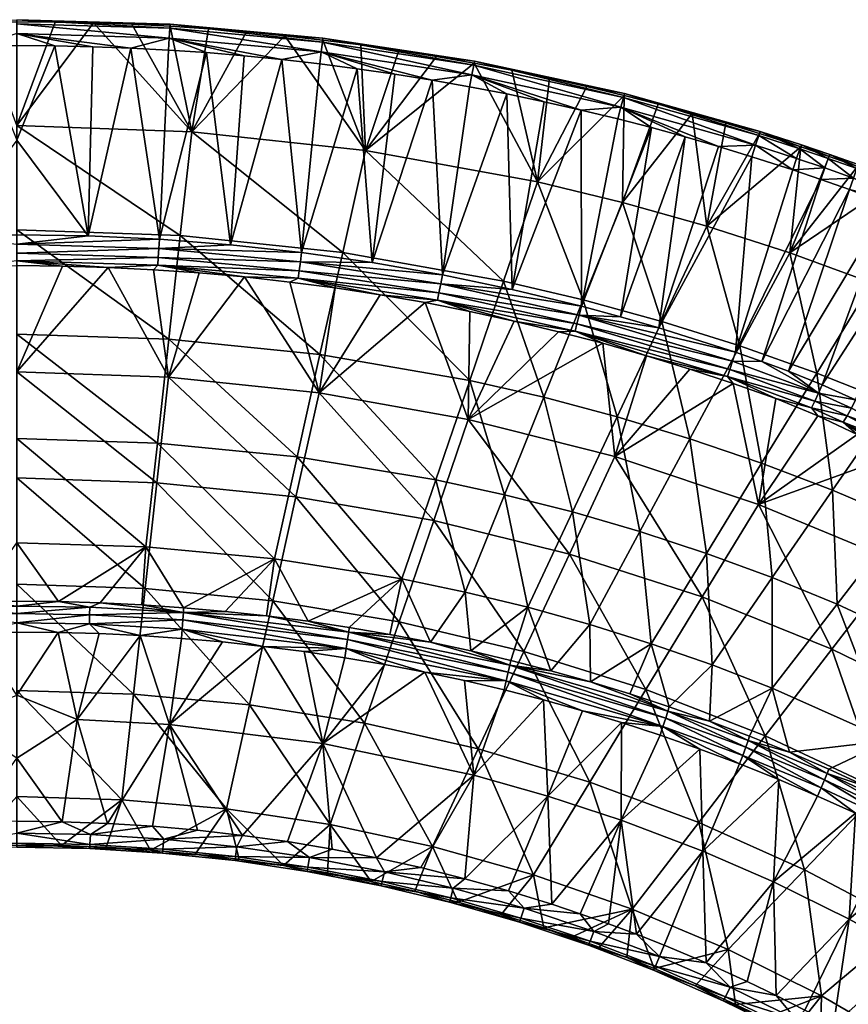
# Model space of a CAD drawing. Header units: millimetres. Extents: x -302 to 302, y -280 to 385.
# Tile 42 of 43: x 0 to 141, y 217 to 385. Entities that reach past the tile are written whole.
import ezdxf

# ---------------------------------------------------------------- set-up
doc = ezdxf.new("R2010")
doc.units = ezdxf.units.MM
doc.header["$MEASUREMENT"] = 0
doc.layers.add('podnoz drevo', color=7, linetype='Continuous', true_color=0xeecfa1)
doc.layers.add('Výchozí', color=7, linetype='Continuous', true_color=0x000000)

msp = doc.modelspace()

# ---------------------------------------------------------------- meshes
at = {"layer": 'podnoz drevo'}
mesh = msp.add_polyface(dxfattribs=at)
corners = [(280.25, 256.2, 49.39), (269.17, 245.13, 49.39), (258.09, 234.05, 49.39), (141.54, 117.5, 155.03), (24.98, 0.94, 260.66), (24.98, 0.94, 357.51), (280.23, 257.17, 49.39), (257.17, 280.23, 49.39), (268.7, 268.7, 49.39), (278.67, 258.73, 51), (277.01, 260.39, 52.39), (275.04, 262.36, 53.67), (272.99, 264.42, 54.61), (270.86, 266.54, 55.19), (268.7, 268.7, 55.39), (266.54, 270.86, 55.19), (264.42, 272.99, 54.61), (262.36, 275.04, 53.67), (260.39, 277.01, 52.39), (258.73, 278.67, 51), (258.09, 234.05, 49.39), (234.05, 258.09, 49.39), (246.07, 246.07, 49.39), (280.25, 256.2, 49.39), (280.24, 256.69, 49.39), (280.23, 257.17, 49.39), (257.17, 280.23, 49.39), (256.69, 280.24, 49.39), (256.2, 280.25, 49.39), (269.17, 245.13, 49.39), (268.7, 268.7, 49.39), (245.13, 269.17, 49.39), (256.2, 280.25, 49.39), (245.13, 269.17, 49.39), (234.05, 258.09, 49.39), (0.94, 24.98, 357.51), (117.5, 141.54, 155.03), (0.94, 24.98, 260.66), (0.94, 24.98, 357.51), (280.25, 256.2, 49.39), (280.24, 256.69, 49.39), (280.23, 257.17, 49.39), (257.17, 280.23, 49.39), (256.69, 280.24, 49.39), (256.2, 280.25, 49.39), (278.67, 258.73, 51), (277.01, 260.39, 52.39), (275.04, 262.36, 53.67), (272.99, 264.42, 54.61), (270.86, 266.54, 55.19), (268.7, 268.7, 55.39), (266.54, 270.86, 55.19), (264.42, 272.99, 54.61), (262.36, 275.04, 53.67), (260.39, 277.01, 52.39), (258.73, 278.67, 51), (24.98, 0.94, 357.51), (5.57, 24.37, 357.77), (9.99, 22.92, 358.08), (14.08, 20.66, 358.31), (17.68, 17.68, 358.39), (20.66, 14.08, 358.31), (22.92, 9.99, 358.08), (24.37, 5.57, 357.77), (132.48, 150.96, 204.92), (139.71, 146.04, 206.84), (143.03, 143.03, 207.09), (146.04, 139.71, 206.84), (148.71, 136.18, 206.12), (150.96, 132.48, 204.92), (258.09, 234.05, 49.39), (234.05, 258.09, 49.39), (246.07, 246.07, 49.39), (24.98, 0.94, 260.66), (141.54, 117.5, 155.03), (117.5, 141.54, 155.03), (0.94, 24.98, 260.66), (55.26, 69.4, 215.92), (69.4, 55.26, 215.92), (46.34, 32.19, 236.83), (23.27, 9.13, 257.73), (5.05, 24.48, 259.03), (9.13, 23.27, 257.73), (24.48, 5.05, 259.03), (32.19, 46.34, 236.83), (23.27, 9.13, 257.73), (55.26, 69.4, 215.92), (69.4, 55.26, 215.92), (46.34, 32.19, 236.83), (32.19, 46.34, 236.83), (9.13, 23.27, 257.73), (11.45, 22.23, 257.15), (13.66, 20.94, 256.73), (15.74, 19.42, 256.48), (17.68, 17.68, 256.39), (19.42, 15.74, 256.48), (20.94, 13.66, 256.73), (22.23, 11.45, 257.15)]
mesh.append_faces([[corners[k] for k in face] for face in [(4, 3, 5, 5), (0, 5, 3, 3), (3, 2, 1, 1), (3, 1, 0, 0), (9, 6, 8, 8), (10, 9, 8, 8), (19, 8, 7, 7), (8, 19, 18, 18), (18, 10, 8, 8), (18, 17, 10, 10), (12, 11, 16, 16), (13, 12, 15, 15), (16, 11, 17, 17), (12, 16, 15, 15), (13, 15, 14, 14), (10, 17, 11, 11), (22, 29, 20, 20), (29, 22, 30, 30), (21, 31, 22, 22), (22, 31, 30, 30), (30, 23, 29, 29), (30, 25, 24, 24), (31, 28, 30, 30), (28, 27, 30, 30), (26, 30, 27, 27), (24, 23, 30, 30), (37, 35, 36, 36), (32, 36, 35, 35), (36, 33, 34, 34), (36, 32, 33, 33), (64, 38, 57, 57), (65, 64, 58, 58), (57, 58, 64, 64), (44, 38, 64, 64), (65, 59, 60, 60), (53, 64, 65, 65), (51, 65, 66, 66), (66, 65, 60, 60), (58, 59, 65, 65), (66, 50, 51, 51), (44, 64, 43, 43), (64, 55, 42, 42), (42, 43, 64, 64), (65, 51, 52, 52), (54, 55, 64, 64), (65, 52, 53, 53), (54, 64, 53, 53), (66, 60, 67, 67), (61, 67, 60, 60), (48, 67, 68, 68), (61, 68, 67, 67), (68, 61, 62, 62), (49, 66, 67, 67), (69, 63, 56, 56), (68, 62, 69, 69), (63, 69, 62, 62), (69, 56, 39, 39), (46, 68, 69, 69), (67, 48, 49, 49), (46, 47, 68, 68), (47, 48, 68, 68), (69, 40, 41, 41), (69, 45, 46, 46), (69, 41, 45, 45), (39, 40, 69, 69), (50, 66, 49, 49), (83, 80, 79, 79), (81, 76, 77, 77), (81, 84, 82, 82), (84, 81, 77, 77), (78, 73, 83, 83), (78, 83, 79, 79), (72, 74, 78, 78), (78, 74, 73, 73), (70, 74, 72, 72), (76, 75, 77, 77), (72, 77, 75, 75), (75, 71, 72, 72), (72, 78, 77, 77), (88, 85, 97, 97), (88, 97, 96, 96), (89, 92, 91, 91), (89, 91, 90, 90), (88, 95, 94, 94), (96, 95, 88, 88), (88, 89, 86, 87), (89, 94, 93, 93), (88, 94, 89, 89), (92, 89, 93, 93)]])
at = {"layer": 'Výchozí'}
mesh = msp.add_polyface(dxfattribs=at)
corners = [(27.76, 348.03, 685.39), (0, 348.99, 685.36), (0, 366.72, 729.74), (29.7, 365.66, 729.77), (55.37, 345.13, 685.46), (19.53, 383.91, 773.88), (13.02, 384.15, 773.87), (6.51, 384.29, 773.86), (0, 384.34, 773.86), (39.02, 382.6, 773.93), (32.53, 383.13, 773.91), (26.03, 383.57, 773.89), (-6.51, 384.29, 773.86), (24.23, 347.41, 784.55), (36.31, 346.47, 784.55), (32.2, 379.09, 780.73), (0, 364.23, 782.61), (0, 348.16, 784.54), (12.12, 347.98, 784.54), (19.33, 379.86, 780.7), (6.45, 380.25, 780.68), (38.63, 378.56, 780.76), (12.89, 380.1, 780.69), (25.77, 379.53, 780.71), (0, 380.29, 780.67), (-12.12, 347.98, 784.54), (-6.45, 380.25, 780.68), (26, 383.23, 778.3), (26.05, 383.92, 776.01), (0, 384.69, 775.97), (0, 384, 778.26), (25.9, 381.55, 780.01), (26, 383.23, 778.3), (0, 384, 778.26), (0, 382.32, 779.97), (51.91, 380.89, 778.41), (51.69, 379.22, 780.11), (0, 382.32, 779.97), (25.9, 381.55, 780.01), (45.04, 377.93, 780.78), (0, 346.58, 784.48), (24.13, 345.83, 784.48), (0, 345.01, 783.88), (48.36, 345.14, 784.56)]
mesh.append_faces([[corners[k] for k in face] for face in [(0, 1, 2, 2), (0, 2, 3, 3), (4, 0, 3, 3), (5, 3, 6, 6), (7, 2, 8, 8), (2, 7, 6, 6), (9, 3, 10, 10), (10, 3, 11, 11), (11, 3, 5, 5), (2, 6, 3, 3), (8, 2, 12, 12), (13, 14, 15, 15), (16, 17, 18, 18), (19, 18, 13, 13), (16, 18, 20, 20), (15, 14, 21, 21), (20, 18, 22, 22), (15, 23, 13, 13), (23, 19, 13, 13), (19, 22, 18, 18), (20, 24, 16, 16), (16, 25, 17, 17), (26, 16, 24, 24), (27, 28, 29, 29), (27, 29, 30, 30), (31, 32, 33, 33), (31, 33, 34, 34), (35, 28, 27, 27), (36, 32, 31, 31), (29, 7, 8, 8), (28, 5, 6, 6), (29, 6, 7, 7), (28, 10, 11, 11), (28, 9, 10, 10), (28, 11, 5, 5), (28, 6, 29, 29), (37, 22, 19, 19), (37, 19, 38, 38), (37, 24, 20, 20), (19, 23, 38, 38), (22, 37, 20, 20), (38, 21, 39, 39), (23, 15, 38, 38), (38, 15, 21, 21), (29, 8, 12, 12), (26, 24, 37, 37), (17, 25, 40, 40), (41, 40, 42, 42), (17, 40, 18, 18), (40, 41, 13, 13), (40, 13, 18, 18), (41, 43, 14, 14), (41, 14, 13, 13)]])
mesh = msp.add_polyface(dxfattribs=at)
corners = [(55.37, 345.13, 685.46), (29.7, 365.66, 729.77), (59.24, 362.47, 729.85), (82.71, 340.26, 685.59), (88.47, 357.12, 729.99), (77.72, 377.31, 774.15), (71.31, 378.44, 774.11), (64.88, 379.47, 774.06), (58.43, 380.4, 774.03), (90.49, 374.76, 774.25), (84.12, 376.09, 774.2), (51.97, 381.23, 773.99), (45.5, 381.96, 773.96), (39.02, 382.6, 773.93), (72.3, 341.35, 784.58), (84.17, 338.88, 784.59), (83.26, 372.08, 781.02), (48.36, 345.14, 784.56), (60.36, 343.44, 784.57), (57.84, 376.37, 780.85), (70.58, 374.42, 780.93), (45.04, 377.93, 780.78), (36.31, 346.47, 784.55), (51.45, 377.2, 780.81), (38.63, 378.56, 780.76), (64.22, 375.45, 780.89), (89.57, 370.76, 781.07), (76.93, 373.3, 780.97), (95.86, 369.34, 781.13), (51.91, 380.89, 778.41), (52, 381.58, 776.11), (26.05, 383.92, 776.01), (51.69, 379.22, 780.11), (51.91, 380.89, 778.41), (26, 383.23, 778.3), (77.62, 376.97, 778.57), (77.77, 377.66, 776.28), (77.3, 375.31, 780.28), (77.62, 376.97, 778.57), (103.06, 371.46, 778.79), (102.63, 369.81, 780.5), (103.25, 372.15, 776.49), (25.9, 381.55, 780.01), (51.69, 379.22, 780.11), (77.3, 375.31, 780.28)]
mesh.append_faces([[corners[k] for k in face] for face in [(0, 1, 2, 2), (3, 0, 2, 2), (3, 2, 4, 4), (5, 2, 6, 6), (7, 2, 8, 8), (2, 7, 6, 6), (9, 4, 10, 10), (10, 4, 5, 5), (11, 2, 12, 12), (1, 13, 12, 12), (2, 11, 8, 8), (2, 1, 12, 12), (2, 5, 4, 4), (14, 15, 16, 16), (17, 18, 19, 19), (18, 14, 20, 20), (21, 22, 17, 17), (23, 17, 19, 19), (21, 17, 23, 23), (24, 22, 21, 21), (25, 18, 20, 20), (16, 15, 26, 26), (27, 14, 16, 16), (20, 14, 27, 27), (28, 26, 15, 15), (19, 18, 25, 25), (29, 30, 31, 31), (32, 33, 34, 34), (35, 36, 30, 30), (35, 30, 29, 29), (37, 38, 33, 33), (37, 33, 32, 32), (39, 36, 35, 35), (40, 38, 37, 37), (30, 12, 13, 13), (30, 11, 12, 12), (30, 7, 8, 8), (36, 5, 6, 6), (36, 6, 7, 7), (36, 9, 10, 10), (36, 10, 5, 5), (30, 8, 11, 11), (36, 7, 30, 30), (41, 9, 36, 36), (31, 30, 13, 13), (42, 21, 43, 43), (43, 25, 20, 20), (43, 20, 44, 44), (43, 21, 23, 23), (43, 19, 25, 25), (44, 20, 27, 27), (44, 27, 16, 16), (19, 43, 23, 23), (26, 44, 16, 16)]])
mesh = msp.add_polyface(dxfattribs=at)
corners = [(96.22, 337.09, 685.67), (82.71, 340.26, 685.59), (88.47, 357.12, 729.99), (102.91, 353.63, 730.08), (109.61, 333.43, 685.77), (117.21, 349.62, 730.19), (122.85, 329.29, 685.88), (131.34, 345.06, 730.31), (103.18, 371.81, 774.36), (96.85, 373.33, 774.3), (90.49, 374.76, 774.25), (108.97, 370.32, 774.41), (126.2, 365.35, 774.59), (133.22, 363.1, 774.66), (114.74, 368.75, 774.47), (120.48, 367.09, 774.53), (126.58, 326.63, 784.65), (136.62, 357.55, 781.55), (122.11, 328.19, 784.64), (102.54, 334.24, 784.62), (109.1, 332.34, 784.62), (113.56, 364.78, 781.3), (124.9, 361.41, 781.41), (95.94, 336.02, 784.61), (107.85, 366.35, 781.24), (95.86, 369.34, 781.13), (84.17, 338.88, 784.59), (119.24, 363.14, 781.35), (131.84, 359.17, 781.49), (102.13, 367.83, 781.18), (103.06, 371.46, 778.79), (103.25, 372.15, 776.49), (77.77, 377.66, 776.28), (102.63, 369.81, 780.5), (103.06, 371.46, 778.79), (77.62, 376.97, 778.57), (126.05, 365.01, 779.04), (126.28, 365.69, 776.72), (125.52, 363.37, 780.74), (126.05, 365.01, 779.04), (133.06, 362.76, 779.12), (132.5, 361.13, 780.82), (77.3, 375.31, 780.28), (89.57, 370.76, 781.07), (102.63, 369.81, 780.5), (125.52, 363.37, 780.74), (72.01, 339.8, 784.51), (95.55, 334.5, 784.52)]
mesh.append_faces([[corners[k] for k in face] for face in [(0, 1, 2, 2), (0, 2, 3, 3), (4, 0, 3, 3), (4, 3, 5, 5), (6, 4, 5, 5), (6, 5, 7, 7), (8, 2, 9, 9), (10, 9, 2, 2), (8, 11, 3, 3), (12, 13, 5, 5), (5, 14, 15, 15), (15, 12, 5, 5), (3, 11, 14, 14), (3, 2, 8, 8), (7, 5, 13, 13), (3, 14, 5, 5), (16, 17, 18, 18), (19, 20, 21, 21), (20, 18, 22, 22), (23, 19, 24, 24), (25, 26, 23, 23), (27, 20, 22, 22), (28, 22, 18, 18), (20, 27, 21, 21), (17, 28, 18, 18), (25, 23, 29, 29), (24, 19, 21, 21), (29, 23, 24, 24), (30, 31, 32, 32), (33, 34, 35, 35), (36, 37, 31, 31), (36, 31, 30, 30), (38, 39, 34, 34), (38, 34, 33, 33), (40, 37, 36, 36), (41, 39, 38, 38), (31, 8, 9, 9), (31, 11, 8, 8), (31, 9, 10, 10), (31, 14, 11, 11), (37, 15, 14, 14), (37, 14, 31, 31), (37, 12, 15, 15), (42, 43, 25, 25), (42, 25, 44, 44), (22, 28, 45, 45), (44, 21, 27, 27), (44, 27, 45, 45), (44, 29, 24, 24), (44, 24, 21, 21), (29, 44, 25, 25), (45, 27, 22, 22), (46, 47, 23, 23)]])
mesh = msp.add_polyface(dxfattribs=at)
corners = [(135.92, 324.66, 686), (122.85, 329.29, 685.88), (131.34, 345.06, 730.31), (145.3, 339.99, 730.44), (138.04, 361.47, 774.72), (142.83, 359.76, 774.72), (149.31, 357.24, 774.48), (155.66, 354.48, 773.84), (133.22, 363.1, 774.66), (162.04, 351.34, 772.68), (159.05, 334.4, 730.59), (136.83, 322.66, 784.25), (142.49, 320.11, 783.53), (154.69, 350.33, 780.63), (126.58, 326.63, 784.65), (131.13, 324.96, 784.58), (141.46, 355.82, 781.55), (136.62, 357.55, 781.55), (148.11, 353.22, 781.3), (161.35, 347.05, 779.4), (133.06, 362.76, 779.12), (133.31, 363.44, 776.8), (126.28, 365.69, 776.72), (132.5, 361.13, 780.82), (133.06, 362.76, 779.12), (126.05, 365.01, 779.04), (137.88, 361.13, 779.17), (138.14, 361.8, 776.86), (137.3, 359.5, 780.88), (137.88, 361.13, 779.17), (142.75, 359.39, 779.18), (142.97, 360.08, 776.86), (142.16, 357.76, 780.88), (142.75, 359.39, 779.18), (156.01, 353.91, 778.27), (156.05, 354.68, 775.97), (155.48, 352.25, 779.97), (156.01, 353.91, 778.27), (162.67, 350.62, 777.05), (162.59, 351.47, 774.77), (162.18, 348.94, 778.73), (162.67, 350.62, 777.05), (126.2, 365.35, 774.59), (133.31, 363.44, 776.8), (138.14, 361.8, 776.86), (142.97, 360.08, 776.86), (156.05, 354.68, 775.97), (162.59, 351.47, 774.77), (131.84, 359.17, 781.49), (132.5, 361.13, 780.82), (125.52, 363.37, 780.74), (137.3, 359.5, 780.88), (142.16, 357.76, 780.88), (155.48, 352.25, 779.97), (162.18, 348.94, 778.73)]
mesh.append_faces([[corners[k] for k in face] for face in [(0, 1, 2, 2), (0, 2, 3, 3), (4, 5, 2, 2), (6, 7, 3, 3), (6, 2, 5, 5), (4, 2, 8, 8), (7, 9, 3, 3), (10, 3, 9, 9), (2, 6, 3, 3), (11, 12, 13, 13), (14, 15, 16, 16), (14, 16, 17, 17), (18, 11, 13, 13), (12, 19, 13, 13), (15, 18, 16, 16), (20, 21, 22, 22), (23, 24, 25, 25), (26, 27, 21, 21), (26, 21, 20, 20), (28, 29, 24, 24), (28, 24, 23, 23), (30, 31, 27, 27), (30, 27, 26, 26), (32, 33, 29, 29), (32, 29, 28, 28), (34, 35, 31, 31), (34, 31, 30, 30), (36, 37, 33, 33), (36, 33, 32, 32), (38, 39, 35, 35), (38, 35, 34, 34), (40, 41, 37, 37), (40, 37, 36, 36), (42, 22, 8, 8), (43, 8, 22, 22), (44, 45, 5, 5), (44, 5, 4, 4), (4, 8, 43, 43), (4, 43, 44, 44), (7, 6, 46, 46), (7, 46, 47, 47), (7, 47, 9, 9), (45, 46, 5, 5), (6, 5, 46, 46), (48, 49, 50, 50), (51, 49, 48, 48), (51, 48, 17, 17), (17, 16, 52, 52), (17, 52, 51, 51), (16, 53, 52, 52), (18, 53, 16, 16), (53, 13, 19, 19), (53, 19, 54, 54), (13, 53, 18, 18)]])
mesh = msp.add_polyface(dxfattribs=at)
corners = [(126.55, 309.34, 641.56), (122.85, 329.29, 685.88), (135.92, 324.66, 686), (148.82, 319.57, 686.13), (145.3, 339.99, 730.44), (159.05, 334.4, 730.59), (138.59, 304.74, 641.68), (128.36, 289.91, 597.22), (161.52, 314.01, 686.28), (150.45, 299.72, 641.81), (139.39, 285.42, 597.34), (160.94, 275.33, 597.61), (152.19, 314.94, 781.04), (161.35, 347.05, 779.4), (142.49, 320.11, 783.53), (136.83, 322.66, 784.25), (148.11, 353.22, 781.3), (131.13, 324.96, 784.58), (167.74, 343.49, 777.6), (138.47, 277.76, 691.86), (149.79, 292.49, 737.11), (126.04, 302.35, 736.85), (142.8, 314.25, 779.88), (136.1, 317.42, 781), (149.15, 310.74, 778.02), (154.72, 307.19, 775.6), (159.77, 303.5, 772.59), (164.34, 299.68, 769.03), (135.58, 319.86, 783.55), (120.73, 324.09, 782.86), (135.02, 318.75, 782.48), (136.22, 321.24, 784.16), (121.12, 325.27, 783.94), (141.07, 317.39, 782.83), (140.39, 316.34, 781.78), (141.81, 318.72, 783.43), (150.46, 312.38, 780.41), (149.56, 311.45, 779.4), (151.38, 313.61, 780.97), (159, 306.78, 776.48), (157.9, 305.99, 775.56), (160.09, 307.91, 776.98), (165, 302.07, 772.38), (128.98, 320.32, 781.47), (163.76, 301.39, 771.54), (161.01, 309.16, 777.01), (126.58, 326.63, 784.65)]
mesh.append_faces([[corners[k] for k in face] for face in [(0, 1, 2, 2), (3, 2, 4, 4), (3, 4, 5, 5), (6, 0, 2, 2), (6, 2, 3, 3), (7, 0, 6, 6), (8, 3, 5, 5), (9, 6, 3, 3), (9, 3, 8, 8), (10, 7, 6, 6), (10, 6, 9, 9), (11, 10, 9, 9), (12, 13, 14, 14), (15, 16, 17, 17), (18, 13, 12, 12), (19, 20, 21, 21), (21, 22, 23, 23), (24, 20, 25, 25), (26, 25, 20, 20), (20, 27, 26, 26), (21, 24, 22, 22), (20, 24, 21, 21), (28, 29, 30, 30), (31, 32, 28, 28), (33, 28, 30, 30), (33, 30, 34, 34), (35, 31, 28, 28), (35, 28, 33, 33), (36, 33, 34, 34), (36, 34, 37, 37), (38, 35, 33, 33), (38, 33, 36, 36), (39, 36, 37, 37), (39, 37, 40, 40), (41, 38, 36, 36), (41, 36, 39, 39), (42, 39, 40, 40), (30, 43, 23, 23), (23, 34, 30, 30), (22, 34, 23, 23), (25, 40, 24, 24), (26, 40, 25, 25), (24, 34, 22, 22), (34, 24, 37, 37), (44, 40, 26, 26), (40, 37, 24, 24), (35, 14, 31, 31), (45, 38, 41, 41), (14, 35, 38, 38), (38, 45, 12, 12), (17, 46, 31, 31), (31, 15, 17, 17), (15, 31, 14, 14), (12, 14, 38, 38)]])
mesh = msp.add_polyface(dxfattribs=at)
corners = [(25.81, 330.4, 641), (0, 331.26, 640.98), (0, 348.99, 685.36), (27.76, 348.03, 685.39), (23.87, 312.77, 596.62), (0, 313.54, 596.6), (21.93, 295.14, 552.24), (0, 295.81, 552.23), (51.5, 327.79, 641.07), (47.64, 310.44, 596.69), (43.77, 293.1, 552.3), (7.09, 285.84, 527.44), (28.33, 284.8, 527.57), (14.17, 285.63, 527.47), (0, 285.91, 527.43), (21.25, 285.29, 527.51), (35.39, 284.17, 527.64), (42.44, 283.4, 527.73), (-7.14, 285.84, 527.44), (0, 285.09, 526.07), (12.4, 284.88, 526.1), (23.76, 306.04, 691.12), (25.74, 323.99, 736.29), (0, 324.88, 736.26), (0, 306.84, 691.1), (21.78, 288.09, 645.95), (0, 288.79, 645.93), (47.4, 303.63, 691.18), (51.34, 321.3, 736.36), (43.47, 285.96, 646), (0, 342.92, 781.43), (7.75, 342.84, 781.43), (15.49, 342.61, 781.43), (23.23, 342.22, 781.43), (30.96, 341.68, 781.43), (38.67, 340.99, 781.44), (0, 343.73, 782.79), (-7.75, 342.84, 781.43), (47.97, 342.03, 783.89), (24.03, 344.27, 783.88), (23.96, 343, 782.8), (47.82, 340.77, 782.8), (48.17, 343.58, 784.49), (24.13, 345.83, 784.48), (23.96, 343, 782.8), (47.82, 340.77, 782.8), (0, 343.73, 782.79), (0, 345.01, 783.88), (48.36, 345.14, 784.56)]
mesh.append_faces([[corners[k] for k in face] for face in [(0, 1, 2, 2), (0, 2, 3, 3), (4, 5, 1, 1), (4, 1, 0, 0), (6, 7, 5, 5), (6, 5, 4, 4), (8, 0, 3, 3), (9, 4, 0, 0), (10, 6, 4, 4), (10, 4, 9, 9), (6, 11, 7, 7), (10, 12, 6, 6), (13, 11, 6, 6), (11, 14, 7, 7), (13, 6, 15, 15), (16, 10, 17, 17), (6, 12, 15, 15), (10, 16, 12, 12), (18, 7, 14, 14), (19, 18, 14, 14), (19, 14, 11, 11), (11, 13, 20, 20), (21, 22, 23, 23), (21, 23, 24, 24), (25, 21, 24, 24), (25, 24, 26, 26), (27, 28, 22, 22), (27, 22, 21, 21), (29, 27, 21, 21), (29, 21, 25, 25), (30, 23, 31, 31), (31, 23, 32, 32), (32, 22, 33, 33), (34, 33, 22, 22), (22, 32, 23, 23), (22, 35, 34, 34), (35, 22, 28, 28), (36, 37, 30, 30), (38, 39, 40, 40), (38, 40, 41, 41), (42, 43, 39, 39), (42, 39, 38, 38), (36, 30, 31, 31), (44, 32, 33, 33), (44, 33, 34, 34), (36, 31, 32, 32), (44, 34, 35, 35), (36, 32, 44, 44), (45, 44, 35, 35), (46, 40, 39, 39), (46, 39, 47, 47), (43, 47, 39, 39), (43, 42, 48, 48)]])
mesh = msp.add_polyface(dxfattribs=at)
corners = [(51.5, 327.79, 641.07), (27.76, 348.03, 685.39), (55.37, 345.13, 685.46), (47.64, 310.44, 596.69), (25.81, 330.4, 641), (76.94, 323.4, 641.19), (82.71, 340.26, 685.59), (71.18, 306.54, 596.79), (65.42, 289.69, 552.39), (43.77, 293.1, 552.3), (89.53, 320.55, 641.26), (82.84, 304, 596.85), (76.15, 287.46, 552.45), (86.8, 284.88, 552.51), (49.47, 282.49, 527.84), (70.27, 278.92, 528.24), (42.44, 283.4, 527.73), (70.82, 299.59, 691.29), (76.69, 316.79, 736.48), (51.34, 321.3, 736.36), (47.4, 303.63, 691.18), (64.95, 282.38, 646.1), (43.47, 285.96, 646), (93.88, 293.91, 691.43), (101.63, 310.47, 736.64), (86.13, 277.36, 646.23), (46.37, 340.13, 781.45), (54.06, 339.12, 781.45), (38.67, 340.99, 781.44), (61.72, 337.95, 781.46), (76.95, 335.13, 781.47), (69.35, 336.62, 781.47), (84.51, 333.49, 781.48), (92.05, 331.68, 781.49), (99.54, 329.72, 781.5), (71.72, 338.28, 783.9), (47.97, 342.03, 783.89), (47.82, 340.77, 782.8), (71.48, 337.04, 782.82), (72.01, 339.8, 784.51), (48.17, 343.58, 784.49), (95.17, 333.01, 783.92), (95.55, 334.5, 784.52), (47.82, 340.77, 782.8), (71.48, 337.04, 782.82), (94.86, 331.8, 782.84), (72.3, 341.35, 784.58), (60.36, 343.44, 784.57), (95.94, 336.02, 784.61), (84.17, 338.88, 784.59), (48.36, 345.14, 784.56)]
mesh.append_faces([[corners[k] for k in face] for face in [(0, 1, 2, 2), (3, 4, 0, 0), (5, 0, 2, 2), (5, 2, 6, 6), (7, 3, 0, 0), (7, 0, 5, 5), (8, 9, 3, 3), (8, 3, 7, 7), (10, 5, 6, 6), (11, 7, 5, 5), (11, 5, 10, 10), (12, 8, 7, 7), (12, 7, 11, 11), (13, 12, 11, 11), (8, 14, 9, 9), (12, 15, 8, 8), (16, 9, 14, 14), (17, 18, 19, 19), (17, 19, 20, 20), (21, 17, 20, 20), (21, 20, 22, 22), (23, 24, 18, 18), (23, 18, 17, 17), (25, 23, 17, 17), (25, 17, 21, 21), (26, 19, 27, 27), (19, 26, 28, 28), (27, 19, 29, 29), (18, 30, 31, 31), (18, 32, 30, 30), (19, 31, 29, 29), (32, 18, 33, 33), (31, 19, 18, 18), (24, 34, 18, 18), (35, 36, 37, 37), (35, 37, 38, 38), (39, 40, 36, 36), (39, 36, 35, 35), (41, 35, 38, 38), (42, 39, 35, 35), (43, 28, 26, 26), (43, 27, 29, 29), (44, 29, 31, 31), (43, 26, 27, 27), (31, 30, 44, 44), (44, 43, 29, 29), (44, 30, 32, 32), (44, 32, 45, 45), (40, 39, 46, 46), (40, 46, 47, 47), (39, 48, 49, 49), (40, 47, 50, 50), (49, 46, 39, 39)]])
mesh = msp.add_polyface(dxfattribs=at)
corners = [(89.53, 320.55, 641.26), (82.71, 340.26, 685.59), (96.22, 337.09, 685.67), (102, 317.25, 641.35), (109.61, 333.43, 685.77), (94.4, 301.06, 596.93), (82.84, 304, 596.85), (86.8, 284.88, 552.51), (114.35, 313.51, 641.45), (122.85, 329.29, 685.88), (105.85, 297.73, 597.02), (97.35, 281.96, 552.59), (126.55, 309.34, 641.56), (117.17, 294.01, 597.12), (107.8, 278.69, 552.68), (128.36, 289.91, 597.22), (118.12, 275.08, 552.77), (116.47, 286.63, 691.63), (126.04, 302.35, 736.85), (101.63, 310.47, 736.64), (93.88, 293.91, 691.43), (106.9, 270.9, 646.4), (138.47, 277.76, 691.86), (99.54, 329.72, 781.5), (106.98, 327.61, 781.51), (114.37, 325.33, 781.52), (121.73, 322.91, 781.53), (128.98, 320.32, 781.47), (136.1, 317.42, 781), (76.69, 316.79, 736.48), (92.05, 331.68, 781.49), (95.17, 333.01, 783.92), (71.48, 337.04, 782.82), (94.86, 331.8, 782.84), (95.55, 334.5, 784.52), (71.72, 338.28, 783.9), (121.12, 325.27, 783.94), (120.73, 324.09, 782.86), (121.61, 326.71, 784.55), (135.58, 319.86, 783.55), (136.22, 321.24, 784.16), (94.86, 331.8, 782.84), (84.51, 333.49, 781.48), (135.02, 318.75, 782.48), (122.11, 328.19, 784.64), (109.1, 332.34, 784.62), (102.54, 334.24, 784.62), (95.94, 336.02, 784.61), (126.58, 326.63, 784.65)]
mesh.append_faces([[corners[k] for k in face] for face in [(0, 1, 2, 2), (3, 0, 2, 2), (3, 2, 4, 4), (5, 6, 0, 0), (5, 0, 3, 3), (7, 6, 5, 5), (8, 3, 4, 4), (8, 4, 9, 9), (10, 5, 3, 3), (10, 3, 8, 8), (11, 7, 5, 5), (11, 5, 10, 10), (12, 8, 9, 9), (13, 10, 8, 8), (13, 8, 12, 12), (14, 11, 10, 10), (14, 10, 13, 13), (15, 13, 12, 12), (16, 14, 13, 13), (16, 13, 15, 15), (17, 18, 19, 19), (17, 19, 20, 20), (21, 17, 20, 20), (22, 18, 17, 17), (23, 19, 24, 24), (19, 25, 24, 24), (26, 18, 27, 27), (28, 27, 18, 18), (26, 25, 19, 19), (29, 23, 30, 30), (26, 19, 18, 18), (31, 32, 33, 33), (34, 35, 31, 31), (36, 31, 33, 33), (36, 33, 37, 37), (38, 34, 31, 31), (38, 31, 36, 36), (39, 36, 37, 37), (40, 38, 36, 36), (41, 42, 30, 30), (24, 41, 23, 23), (30, 23, 41, 41), (37, 41, 24, 24), (37, 24, 25, 25), (26, 37, 25, 25), (37, 26, 27, 27), (27, 43, 37, 37), (34, 38, 44, 44), (34, 44, 45, 45), (34, 45, 46, 46), (46, 47, 34, 34), (44, 38, 48, 48), (40, 48, 38, 38)]])
mesh = msp.add_polyface(dxfattribs=at)
corners = [(128.32, 271.13, 552.87), (118.12, 275.08, 552.77), (128.36, 289.91, 597.22), (107.8, 278.69, 552.68), (97.46, 272.19, 528.95), (97.35, 281.96, 552.59), (110.82, 267.96, 529.38), (117.69, 265.54, 529.62), (104.16, 270.15, 529.16), (90.72, 274.08, 528.75), (124.5, 262.97, 529.87), (117.1, 224.48, 529.16), (116.58, 243.44, 527.83), (128.56, 238.23, 528.19), (129.45, 255.59, 526.96), (95.74, 232.81, 528.83), (102.68, 248.72, 527.45), (100.53, 231.12, 528.9), (90.92, 234.42, 528.77), (105.28, 229.34, 528.97), (110.01, 227.47, 529.04), (122.79, 258.26, 526.71), (116.06, 260.78, 526.46), (90.23, 252.8, 527.15), (102.72, 265.28, 526.01), (109.29, 263.15, 526.22), (96.11, 267.27, 525.8), (89.46, 269.13, 525.61), (110.25, 266.04, 526.97), (123.86, 261.09, 527.47), (123.34, 259.69, 526.84), (109.78, 264.61, 526.34), (110.61, 267.21, 528.04), (124.27, 262.23, 528.54), (83.5, 273.84, 526.14), (83.78, 275.06, 527.22), (83.15, 272.36, 525.53), (131.26, 260.24, 530.14), (106.9, 270.9, 646.4), (93.88, 293.91, 691.43), (86.13, 277.36, 646.23), (97.33, 255.17, 601.17), (127.16, 263.04, 646.6), (138.47, 277.76, 691.86), (116.47, 286.63, 691.63), (115.85, 248.32, 601.35), (104.54, 233.6, 556.09), (87.76, 239.45, 555.94), (133.85, 240.28, 601.56), (120.89, 226.72, 556.27)]
mesh.append_faces([[corners[k] for k in face] for face in [(0, 1, 2, 2), (3, 4, 5, 5), (1, 6, 3, 3), (7, 1, 0, 0), (8, 4, 3, 3), (9, 5, 4, 4), (6, 8, 3, 3), (6, 1, 7, 7), (7, 0, 10, 10), (11, 12, 13, 13), (14, 13, 12, 12), (15, 16, 17, 17), (18, 16, 15, 15), (12, 19, 16, 16), (20, 19, 12, 12), (12, 21, 14, 14), (12, 22, 21, 21), (23, 24, 16, 16), (18, 23, 16, 16), (16, 24, 25, 25), (23, 26, 24, 24), (23, 27, 26, 26), (22, 16, 25, 25), (12, 16, 22, 22), (28, 29, 30, 30), (28, 30, 31, 31), (32, 33, 29, 29), (32, 29, 28, 28), (34, 28, 31, 31), (35, 32, 28, 28), (31, 30, 21, 21), (31, 21, 22, 22), (31, 22, 25, 25), (31, 24, 26, 26), (31, 25, 24, 24), (36, 31, 26, 26), (7, 10, 33, 33), (32, 7, 33, 33), (37, 33, 10, 10), (32, 6, 7, 7), (32, 8, 6, 6), (8, 32, 4, 4), (32, 35, 4, 4), (38, 39, 40, 40), (41, 38, 40, 40), (42, 43, 44, 44), (42, 44, 38, 38), (45, 42, 38, 38), (45, 38, 41, 41), (46, 45, 41, 41), (46, 41, 47, 47), (48, 42, 45, 45), (49, 48, 45, 45)]])
mesh = msp.add_polyface(dxfattribs=at)
corners = [(128.32, 271.13, 552.87), (128.36, 289.91, 597.22), (139.39, 285.42, 597.34), (148.28, 262.23, 553.11), (160.94, 275.33, 597.61), (158.03, 257.3, 553.24), (131.26, 260.24, 530.14), (167.59, 252.04, 553.37), (157.31, 248.01, 531.27), (144.47, 254.39, 530.69), (137.95, 257.37, 530.41), (150.93, 251.28, 530.97), (124.5, 262.97, 529.87), (142.49, 249.87, 527.51), (141.45, 231.9, 528.62), (128.56, 238.23, 528.19), (152.28, 225.93, 529), (155.15, 243.62, 528.08), (161.37, 240.28, 528.38), (148.85, 246.82, 527.79), (136.05, 252.78, 527.23), (129.45, 255.59, 526.96), (150.15, 249.5, 528.59), (162.77, 242.87, 529.19), (162.09, 241.59, 528.54), (149.52, 248.18, 527.94), (150.64, 250.57, 529.66), (163.3, 243.91, 530.26), (137.24, 255.54, 528.01), (136.67, 254.18, 527.38), (137.69, 256.65, 529.09), (123.86, 261.09, 527.47), (123.34, 259.69, 526.84), (124.27, 262.23, 528.54), (122.79, 258.26, 526.71), (159.78, 267.39, 692.13), (149.79, 292.49, 737.11), (138.47, 277.76, 691.86), (146.82, 253.83, 646.84), (127.16, 263.04, 646.6), (133.85, 240.28, 601.56), (165.79, 243.33, 647.12), (151.27, 231.09, 601.8), (175.06, 288.31, 756.28)]
mesh.append_faces([[corners[k] for k in face] for face in [(0, 1, 2, 2), (3, 0, 2, 2), (3, 2, 4, 4), (5, 3, 4, 4), (3, 6, 0, 0), (7, 8, 5, 5), (5, 9, 3, 3), (9, 10, 3, 3), (6, 3, 10, 10), (9, 5, 11, 11), (8, 11, 5, 5), (6, 12, 0, 0), (13, 14, 15, 15), (16, 17, 18, 18), (14, 13, 19, 19), (15, 20, 13, 13), (15, 21, 20, 20), (19, 17, 14, 14), (22, 23, 24, 24), (22, 24, 25, 25), (26, 27, 23, 23), (26, 23, 22, 22), (28, 22, 25, 25), (28, 25, 29, 29), (30, 26, 22, 22), (30, 22, 28, 28), (31, 28, 29, 29), (31, 29, 32, 32), (33, 30, 28, 28), (33, 28, 31, 31), (17, 24, 18, 18), (24, 17, 25, 25), (25, 19, 13, 13), (29, 13, 20, 20), (29, 25, 13, 13), (32, 29, 20, 20), (32, 20, 21, 21), (34, 32, 21, 21), (17, 19, 25, 25), (27, 26, 8, 8), (26, 30, 9, 9), (26, 9, 11, 11), (30, 6, 10, 10), (10, 9, 30, 30), (11, 8, 26, 26), (6, 30, 33, 33), (35, 36, 37, 37), (38, 35, 37, 37), (38, 37, 39, 39), (40, 38, 39, 39), (41, 35, 38, 38), (42, 41, 38, 38), (42, 38, 40, 40), (35, 43, 36, 36)]])
mesh = msp.add_polyface(dxfattribs=at)
corners = [(86.8, 284.88, 552.51), (77.12, 277.45, 528.4), (76.15, 287.46, 552.45), (97.35, 281.96, 552.59), (90.72, 274.08, 528.75), (70.27, 278.92, 528.24), (63.39, 280.25, 528.09), (65.42, 289.69, 552.39), (83.93, 275.84, 528.57), (56.48, 281.44, 527.96), (49.47, 282.49, 527.84), (61.1, 242.32, 528.45), (53.55, 243.79, 528.39), (51.97, 261.74, 526.45), (77.62, 256.33, 526.88), (89.46, 269.13, 525.61), (90.23, 252.8, 527.15), (62.52, 275.15, 524.97), (69.3, 273.85, 525.11), (82.78, 270.84, 525.43), (76.06, 272.41, 525.26), (41.86, 278.23, 524.62), (48.8, 277.34, 524.72), (55.71, 276.3, 524.84), (83.5, 273.84, 526.14), (109.78, 264.61, 526.34), (83.15, 272.36, 525.53), (83.78, 275.06, 527.22), (110.25, 266.04, 526.97), (56.2, 279.39, 525.52), (55.96, 277.86, 524.91), (56.38, 280.64, 526.6), (28.19, 282.72, 525.12), (28.28, 283.99, 526.21), (96.11, 267.27, 525.8), (97.46, 272.19, 528.95), (42.44, 283.4, 527.73), (59.09, 265.17, 600.91), (64.95, 282.38, 646.1), (43.47, 285.96, 646), (39.53, 268.28, 600.82), (53.22, 247.96, 555.72), (78.38, 260.8, 601.02), (86.13, 277.36, 646.23), (70.63, 244.24, 555.81), (97.33, 255.17, 601.17), (87.76, 239.45, 555.94)]
mesh.append_faces([[corners[k] for k in face] for face in [(0, 1, 2, 2), (3, 4, 0, 0), (2, 1, 5, 5), (5, 6, 7, 7), (8, 1, 0, 0), (8, 0, 4, 4), (6, 9, 7, 7), (7, 9, 10, 10), (11, 12, 13, 13), (14, 15, 16, 16), (13, 14, 11, 11), (17, 18, 13, 13), (14, 19, 15, 15), (14, 20, 19, 19), (13, 21, 22, 22), (14, 13, 18, 18), (13, 23, 17, 17), (13, 22, 23, 23), (18, 20, 14, 14), (24, 25, 26, 26), (27, 28, 24, 24), (29, 24, 26, 26), (29, 26, 30, 30), (31, 27, 24, 24), (31, 24, 29, 29), (32, 29, 30, 30), (33, 31, 29, 29), (26, 34, 15, 15), (26, 19, 20, 20), (26, 20, 18, 18), (30, 17, 23, 23), (30, 22, 21, 21), (30, 23, 22, 22), (30, 18, 17, 17), (26, 15, 19, 19), (30, 26, 18, 18), (27, 31, 5, 5), (27, 5, 1, 1), (35, 27, 4, 4), (31, 36, 10, 10), (27, 8, 4, 4), (27, 1, 8, 8), (31, 6, 5, 5), (31, 10, 9, 9), (9, 6, 31, 31), (37, 38, 39, 39), (37, 39, 40, 40), (41, 37, 40, 40), (42, 43, 38, 38), (42, 38, 37, 37), (44, 42, 37, 37), (44, 37, 41, 41), (45, 43, 42, 42), (46, 45, 42, 42)]])
mesh = msp.add_polyface(dxfattribs=at)
corners = [(0, 248.53, 528.19), (-7.62, 248.44, 528.19), (0, 259.24, 526.9), (-10.22, 265.83, 526.1), (0, 269.95, 525.61), (0, 280.67, 524.32), (-7.05, 280.6, 524.33), (15.37, 248.15, 528.2), (7.69, 248.44, 528.19), (10.22, 265.83, 526.1), (6.99, 280.6, 524.33), (13.98, 280.4, 524.36), (20.97, 280.06, 524.4), (25.95, 264.95, 526.18), (0, 244.14, 532.89), (0, 244.49, 535.01), (-7.52, 244.39, 535.01), (-11.97, 243.9, 532.9), (0, 244.83, 530.6), (0, 244.14, 532.89), (-12, 244.59, 530.61), (0, 246.51, 528.9), (0, 244.83, 530.6), (0, 282.25, 524.38), (-12.36, 283.61, 525.01), (0, 283.81, 524.99), (-12.4, 284.88, 526.1), (0, 285.09, 526.07), (28.19, 282.72, 525.12), (12.31, 282.04, 524.41), (12.36, 283.61, 525.01), (28.07, 281.17, 524.52), (12.4, 284.88, 526.1), (28.28, 283.99, 526.21), (14.17, 285.63, 527.47), (7.09, 285.84, 527.44), (24.81, 243.81, 530.64), (24.74, 243.12, 532.93), (12.38, 243.88, 532.9), (12.41, 244.58, 530.61), (24.95, 245.49, 528.93), (24.81, 243.81, 530.64), (12.41, 244.58, 530.61), (12.49, 246.25, 528.91), (7.58, 244.39, 535.01), (12.38, 243.88, 532.9), (15.16, 244.11, 535.02), (12.49, 246.25, 528.91), (0, 246.51, 528.9), (23.05, 247.67, 528.23), (19.81, 270.14, 600.78), (21.78, 288.09, 645.95), (0, 288.79, 645.93), (0, 270.75, 600.76), (17.83, 252.19, 555.61), (0, 252.71, 555.59)]
mesh.append_faces([[corners[k] for k in face] for face in [(0, 1, 2, 2), (2, 3, 4, 4), (5, 4, 6, 6), (7, 8, 9, 9), (0, 2, 8, 8), (9, 8, 2, 2), (4, 10, 9, 9), (2, 4, 9, 9), (5, 10, 4, 4), (9, 11, 12, 12), (9, 10, 11, 11), (9, 13, 7, 7), (14, 15, 16, 16), (17, 18, 19, 19), (20, 21, 22, 22), (5, 6, 23, 23), (23, 24, 25, 25), (25, 26, 27, 27), (28, 29, 30, 30), (29, 12, 11, 11), (29, 11, 10, 10), (29, 10, 23, 23), (5, 23, 10, 10), (23, 25, 30, 30), (23, 30, 29, 29), (31, 12, 29, 29), (25, 27, 32, 32), (25, 32, 30, 30), (33, 32, 34, 34), (35, 32, 27, 27), (36, 37, 38, 38), (36, 38, 39, 39), (40, 41, 42, 42), (40, 42, 43, 43), (14, 44, 15, 15), (45, 46, 44, 44), (18, 39, 38, 38), (18, 38, 19, 19), (42, 22, 21, 21), (42, 21, 43, 43), (45, 44, 14, 14), (7, 47, 8, 8), (0, 8, 48, 48), (47, 48, 8, 8), (47, 7, 49, 49), (50, 51, 52, 52), (50, 52, 53, 53), (54, 50, 53, 53), (54, 53, 55, 55), (44, 54, 55, 55), (16, 15, 55, 55), (55, 15, 44, 44), (54, 44, 46, 46)]])
mesh = msp.add_polyface(dxfattribs=at)
corners = [(15.37, 248.15, 528.2), (25.95, 264.95, 526.18), (23.05, 247.67, 528.23), (30.71, 247, 528.25), (38.35, 246.13, 528.29), (51.97, 261.74, 526.45), (34.91, 278.98, 524.53), (41.86, 278.23, 524.62), (20.97, 280.06, 524.4), (27.95, 279.59, 524.45), (10.22, 265.83, 526.1), (28.19, 282.72, 525.12), (55.96, 277.86, 524.91), (28.07, 281.17, 524.52), (28.28, 283.99, 526.21), (56.2, 279.39, 525.52), (12.31, 282.04, 524.41), (56.38, 280.64, 526.6), (42.44, 283.4, 527.73), (12.36, 283.61, 525.01), (12.4, 284.88, 526.1), (14.17, 285.63, 527.47), (21.25, 285.29, 527.51), (35.39, 284.17, 527.64), (28.33, 284.8, 527.57), (37.16, 242.52, 530.69), (37.06, 241.83, 532.98), (24.74, 243.12, 532.93), (24.81, 243.81, 530.64), (37.38, 244.2, 528.98), (37.16, 242.52, 530.69), (24.81, 243.81, 530.64), (24.95, 245.49, 528.93), (49.44, 240.71, 530.75), (49.3, 240.01, 533.05), (49.74, 242.38, 529.05), (49.44, 240.71, 530.75), (15.16, 244.11, 535.02), (12.38, 243.88, 532.9), (24.74, 243.12, 532.93), (22.72, 243.63, 535.04), (30.27, 242.95, 535.07), (37.06, 241.83, 532.98), (45.29, 241.02, 535.15), (37.79, 242.08, 535.11), (12.49, 246.25, 528.91), (24.95, 245.49, 528.93), (37.38, 244.2, 528.98), (45.97, 245.06, 528.34), (39.53, 268.28, 600.82), (43.47, 285.96, 646), (21.78, 288.09, 645.95), (19.81, 270.14, 600.78), (35.59, 250.61, 555.65), (17.83, 252.19, 555.61), (53.22, 247.96, 555.72)]
mesh.append_faces([[corners[k] for k in face] for face in [(0, 1, 2, 2), (3, 2, 1, 1), (4, 1, 5, 5), (3, 1, 4, 4), (1, 6, 7, 7), (8, 9, 1, 1), (9, 6, 1, 1), (1, 10, 8, 8), (5, 1, 7, 7), (11, 12, 13, 13), (14, 15, 11, 11), (7, 6, 13, 13), (9, 13, 6, 6), (11, 13, 16, 16), (12, 7, 13, 13), (8, 13, 9, 9), (17, 14, 18, 18), (19, 20, 14, 14), (19, 14, 11, 11), (14, 21, 22, 22), (14, 23, 18, 18), (14, 24, 23, 23), (22, 24, 14, 14), (25, 26, 27, 27), (25, 27, 28, 28), (29, 30, 31, 31), (29, 31, 32, 32), (33, 34, 26, 26), (33, 26, 25, 25), (35, 36, 30, 30), (35, 30, 29, 29), (37, 38, 39, 39), (37, 39, 40, 40), (39, 41, 40, 40), (42, 43, 44, 44), (42, 44, 41, 41), (42, 41, 39, 39), (45, 2, 46, 46), (46, 3, 4, 4), (46, 4, 47, 47), (47, 4, 48, 48), (46, 2, 3, 3), (49, 50, 51, 51), (49, 51, 52, 52), (53, 49, 52, 52), (53, 52, 54, 54), (55, 49, 53, 53), (40, 53, 54, 54), (43, 55, 53, 53), (53, 40, 41, 41), (54, 37, 40, 40), (53, 41, 44, 44), (43, 53, 44, 44)]])
mesh = msp.add_polyface(dxfattribs=at)
corners = [(77.62, 256.33, 526.88), (68.63, 240.65, 528.52), (61.1, 242.32, 528.45), (76.12, 238.77, 528.59), (90.23, 252.8, 527.15), (83.55, 236.7, 528.68), (90.92, 234.42, 528.77), (51.97, 261.74, 526.45), (45.97, 245.06, 528.34), (38.35, 246.13, 528.29), (53.55, 243.79, 528.39), (62.09, 238.27, 530.84), (61.92, 237.57, 533.15), (49.3, 240.01, 533.05), (49.44, 240.71, 530.75), (62.47, 239.94, 529.14), (62.09, 238.27, 530.84), (49.44, 240.71, 530.75), (49.74, 242.38, 529.05), (73.71, 235.49, 530.94), (73.5, 234.79, 533.25), (74.16, 237.16, 529.25), (73.71, 235.49, 530.94), (85.65, 232.08, 531.07), (85.4, 231.39, 533.38), (86.18, 233.74, 529.37), (85.65, 232.08, 531.07), (97.42, 228.15, 531.21), (97.14, 227.45, 533.53), (98.04, 229.8, 529.51), (97.42, 228.15, 531.21), (49.3, 240.01, 533.05), (52.76, 239.75, 535.21), (45.29, 241.02, 535.15), (61.92, 237.57, 533.15), (67.6, 236.63, 535.33), (60.19, 238.29, 535.27), (73.5, 234.79, 533.25), (74.97, 234.76, 535.41), (37.06, 241.83, 532.98), (89.52, 230.43, 535.58), (82.27, 232.69, 535.49), (85.4, 231.39, 533.38), (97.14, 227.45, 533.53), (37.38, 244.2, 528.98), (49.74, 242.38, 529.05), (62.47, 239.94, 529.14), (74.16, 237.16, 529.25), (86.18, 233.74, 529.37), (87.76, 239.45, 555.94), (78.38, 260.8, 601.02), (70.63, 244.24, 555.81), (53.22, 247.96, 555.72)]
mesh.append_faces([[corners[k] for k in face] for face in [(0, 1, 2, 2), (3, 1, 0, 0), (4, 5, 3, 3), (6, 5, 4, 4), (7, 8, 9, 9), (8, 7, 10, 10), (3, 0, 4, 4), (11, 12, 13, 13), (11, 13, 14, 14), (15, 16, 17, 17), (15, 17, 18, 18), (19, 20, 12, 12), (19, 12, 11, 11), (21, 22, 16, 16), (21, 16, 15, 15), (23, 24, 20, 20), (23, 20, 19, 19), (25, 26, 22, 22), (25, 22, 21, 21), (27, 28, 24, 24), (27, 24, 23, 23), (29, 30, 26, 26), (29, 26, 25, 25), (31, 32, 33, 33), (34, 35, 36, 36), (37, 38, 35, 35), (32, 31, 34, 34), (32, 34, 36, 36), (33, 39, 31, 31), (40, 41, 42, 42), (37, 35, 34, 34), (42, 41, 38, 38), (42, 38, 37, 37), (43, 40, 42, 42), (44, 8, 45, 45), (46, 1, 3, 3), (46, 3, 47, 47), (47, 3, 5, 5), (47, 5, 48, 48), (45, 10, 2, 2), (45, 2, 46, 46), (45, 8, 10, 10), (46, 2, 1, 1), (48, 5, 6, 6), (49, 50, 51, 51), (36, 51, 52, 52), (38, 49, 51, 51), (52, 32, 36, 36), (36, 35, 51, 51), (38, 41, 49, 49), (35, 38, 51, 51), (41, 40, 49, 49), (32, 52, 33, 33)]])
mesh = msp.add_polyface(dxfattribs=at)
corners = [(124.11, 221.31, 529.28), (128.56, 238.23, 528.19), (129.03, 218.93, 529.37), (117.1, 224.48, 529.16), (116.58, 243.44, 527.83), (110.01, 227.47, 529.04), (100.53, 231.12, 528.9), (102.68, 248.72, 527.45), (105.28, 229.34, 528.97), (108.51, 223.9, 531.36), (108.19, 223.21, 533.69), (97.14, 227.45, 533.53), (97.42, 228.15, 531.21), (109.21, 225.53, 529.67), (108.51, 223.9, 531.36), (97.42, 228.15, 531.21), (98.04, 229.8, 529.51), (120.39, 218.72, 531.54), (120.03, 218.03, 533.88), (121.18, 220.34, 529.85), (120.39, 218.72, 531.54), (131.54, 213.24, 531.73), (131.14, 212.56, 534.08), (132.41, 214.84, 530.05), (131.54, 213.24, 531.73), (97.14, 227.45, 533.53), (94.26, 228.83, 535.64), (89.52, 230.43, 535.58), (98.97, 227.15, 535.71), (103.64, 225.38, 535.78), (108.19, 223.21, 533.69), (115.25, 220.56, 535.97), (108.28, 223.53, 535.85), (120.03, 218.03, 533.88), (122.13, 217.41, 536.09), (131.14, 212.56, 534.08), (131.75, 212.6, 536.27), (126.97, 215.05, 536.18), (136.48, 210.06, 536.36), (86.18, 233.74, 529.37), (90.92, 234.42, 528.77), (95.74, 232.81, 528.83), (98.04, 229.8, 529.51), (109.21, 225.53, 529.67), (121.18, 220.34, 529.85), (132.41, 214.84, 530.05), (133.91, 216.46, 529.47), (120.89, 226.72, 556.27), (115.85, 248.32, 601.35), (104.54, 233.6, 556.09), (136.75, 218.84, 556.48), (133.85, 240.28, 601.56), (87.76, 239.45, 555.94)]
mesh.append_faces([[corners[k] for k in face] for face in [(0, 1, 2, 2), (3, 1, 0, 0), (4, 3, 5, 5), (6, 7, 8, 8), (9, 10, 11, 11), (9, 11, 12, 12), (13, 14, 15, 15), (13, 15, 16, 16), (17, 18, 10, 10), (17, 10, 9, 9), (19, 20, 14, 14), (19, 14, 13, 13), (21, 22, 18, 18), (21, 18, 17, 17), (23, 24, 20, 20), (23, 20, 19, 19), (25, 26, 27, 27), (25, 28, 26, 26), (25, 29, 28, 28), (30, 31, 32, 32), (33, 34, 31, 31), (30, 32, 29, 29), (35, 36, 37, 37), (35, 38, 36, 36), (33, 37, 34, 34), (30, 29, 25, 25), (33, 31, 30, 30), (33, 35, 37, 37), (39, 40, 41, 41), (39, 41, 42, 42), (41, 6, 42, 42), (8, 42, 6, 6), (43, 42, 8, 8), (43, 5, 3, 3), (43, 3, 44, 44), (43, 8, 5, 5), (3, 0, 44, 44), (44, 0, 2, 2), (44, 2, 45, 45), (45, 2, 46, 46), (47, 48, 49, 49), (50, 51, 47, 47), (27, 49, 52, 52), (50, 47, 34, 34), (32, 31, 47, 47), (31, 34, 47, 47), (37, 36, 50, 50), (34, 37, 50, 50), (49, 29, 32, 32), (49, 27, 26, 26), (26, 28, 49, 49), (49, 28, 29, 29), (47, 49, 32, 32)]])
mesh = msp.add_polyface(dxfattribs=at)
corners = [(143.51, 211.21, 529.67), (152.28, 225.93, 529), (147.6, 208.81, 529.76), (138.74, 213.89, 529.56), (151.63, 206.32, 529.85), (162.9, 219.4, 529.41), (155.62, 203.76, 529.95), (159.54, 201.11, 530.04), (161.78, 206.67, 529.88), (141.45, 231.9, 528.62), (166.81, 237.19, 528.65), (133.91, 216.46, 529.47), (129.03, 218.93, 529.37), (128.56, 238.23, 528.19), (155.15, 243.62, 528.08), (161.37, 240.28, 528.38), (142.44, 207.22, 531.94), (141.99, 206.55, 534.3), (131.14, 212.56, 534.08), (131.54, 213.24, 531.73), (143.4, 208.8, 530.26), (142.44, 207.22, 531.94), (131.54, 213.24, 531.73), (132.41, 214.84, 530.05), (152.97, 200.68, 532.17), (152.47, 200.02, 534.54), (154.03, 202.22, 530.49), (152.97, 200.68, 532.17), (162.81, 193.76, 532.39), (162.27, 193.12, 534.77), (163.97, 195.26, 530.72), (162.81, 193.76, 532.39), (141.15, 207.41, 536.47), (141.99, 206.55, 534.3), (152.47, 200.02, 534.54), (149.1, 202.59, 536.65), (156.82, 197.45, 536.84), (136.48, 210.06, 536.36), (131.14, 212.56, 534.08), (162.27, 193.12, 534.77), (160.98, 194.48, 536.95), (132.41, 214.84, 530.05), (143.4, 208.8, 530.26), (154.03, 202.22, 530.49), (163.8, 198.09, 530.15), (136.75, 218.84, 556.48), (151.27, 231.09, 601.8), (133.85, 240.28, 601.56), (167.99, 220.73, 602.07), (165.79, 243.33, 647.12), (152.03, 209.96, 556.71), (159.41, 205.11, 556.84), (166.57, 199.99, 556.98), (131.75, 212.6, 536.27)]
mesh.append_faces([[corners[k] for k in face] for face in [(0, 1, 2, 2), (0, 3, 1, 1), (4, 5, 6, 6), (2, 5, 4, 4), (7, 6, 8, 8), (1, 3, 9, 9), (6, 5, 8, 8), (10, 5, 1, 1), (5, 2, 1, 1), (9, 3, 11, 11), (12, 13, 9, 9), (11, 12, 9, 9), (14, 1, 9, 9), (15, 10, 1, 1), (16, 17, 18, 18), (16, 18, 19, 19), (20, 21, 22, 22), (20, 22, 23, 23), (24, 25, 17, 17), (24, 17, 16, 16), (26, 27, 21, 21), (26, 21, 20, 20), (28, 29, 25, 25), (28, 25, 24, 24), (30, 31, 27, 27), (30, 27, 26, 26), (32, 33, 34, 34), (32, 34, 35, 35), (34, 36, 35, 35), (33, 32, 37, 37), (33, 37, 38, 38), (39, 40, 36, 36), (39, 36, 34, 34), (41, 3, 0, 0), (41, 0, 42, 42), (43, 7, 44, 44), (42, 2, 4, 4), (42, 4, 43, 43), (41, 11, 3, 3), (42, 0, 2, 2), (43, 6, 7, 7), (6, 43, 4, 4), (45, 46, 47, 47), (48, 49, 46, 46), (50, 48, 46, 46), (50, 46, 45, 45), (51, 48, 50, 50), (50, 45, 37, 37), (36, 52, 51, 51), (51, 35, 36, 36), (50, 35, 51, 51), (50, 32, 35, 35), (53, 37, 45, 45), (37, 32, 50, 50)]])

doc.saveas('drawing.dxf')
